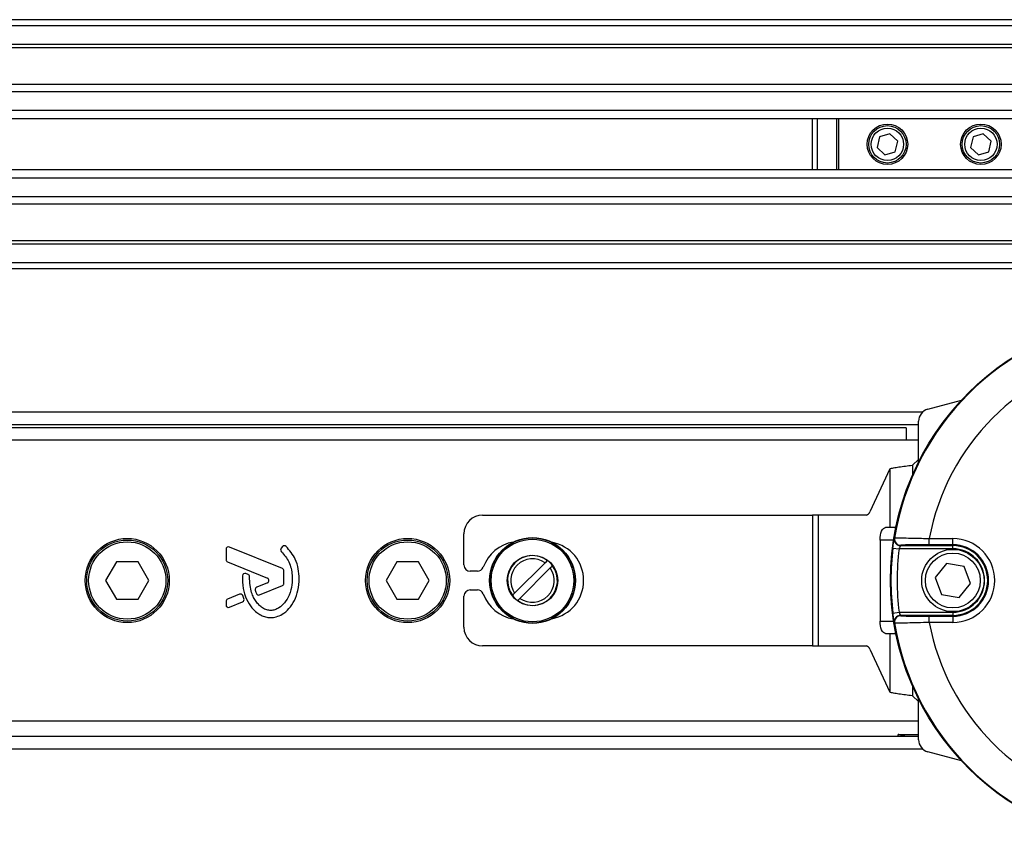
# Model space of a CAD drawing. Header units: millimetres. Extents: x 0 to 420, y 0 to 297.
# Tile 59 of 90: x 210 to 218, y 234 to 241. Entities that reach past the tile are written whole.
import ezdxf

# ---------------------------------------------------------------- set-up
doc = ezdxf.new("R2010")
doc.units = ezdxf.units.MM

msp = doc.modelspace()

# ---------------------------------------------------------------- linework, layer by layer
at = {"color": 7, "linetype": 'Continuous', "lineweight": 25}
for p, q in [((219.5208, 240.90892), (60.4792, 240.90892)), ((219.5208, 240.8559), (60.4792, 240.8559)), ((219.5208, 240.69686), (60.4792, 240.69686)), ((219.5208, 240.66982), (60.4792, 240.66982)), ((219.5208, 240.35756), (200.1442, 240.35756)), ((219.5208, 240.29605), (200.20523, 240.29605)), ((219.5208, 240.13762), (200.29721, 240.13762)), ((219.5208, 240.066), (200.31796, 240.066)), ((216.60504, 239.63128), (216.60504, 240.066)), ((216.64433, 240.066), (216.64433, 239.63128)), ((216.81035, 239.63128), (216.81035, 240.066)), ((216.82407, 240.066), (216.82407, 239.63128)), ((217.262, 239.93808), (217.17415, 239.91137)), ((217.32906, 239.87535), (217.262, 239.93808)), ((218.05721, 239.93808), (217.96935, 239.91137)), ((218.12426, 239.87535), (218.05721, 239.93808)), ((217.17415, 239.91137), (217.15335, 239.82193)), ((217.30826, 239.78591), (217.32906, 239.87535)), ((217.96935, 239.91137), (217.94856, 239.82193)), ((218.10347, 239.78591), (218.12426, 239.87535)), ((217.15335, 239.82193), (217.22041, 239.7592)), ((217.22041, 239.7592), (217.30826, 239.78591)), ((217.94856, 239.82193), (218.01562, 239.7592)), ((218.01562, 239.7592), (218.10347, 239.78591)), ((219.5208, 239.63128), (200.32978, 239.63128)), ((219.5208, 239.55966), (200.32978, 239.55966)), ((219.5208, 239.40122), (200.32978, 239.40122)), ((219.5208, 239.33972), (200.32978, 239.33972)), ((219.5208, 239.02745), (200.32978, 239.02745)), ((219.5208, 239.00042), (200.32978, 239.00042)), ((219.5208, 238.84138), (200.32978, 238.84138)), ((219.5208, 238.78836), (200.32978, 238.78836)), ((217.58486, 237.59476), (217.87055, 237.67131)), ((217.5391, 237.56904), (200.32978, 237.56904)), ((217.50627, 237.46302), (200.32978, 237.46302)), ((217.40025, 237.43651), (200.32978, 237.43651)), ((217.40025, 237.43651), (217.40025, 237.33048)), ((217.50627, 237.14616), (217.50627, 237.49234)), ((217.50627, 237.33048), (209.71323, 237.33048)), ((217.50627, 237.16789), (217.45326, 237.11931)), ((217.26107, 237.08837), (217.09218, 236.72217)), ((217.26107, 237.08837), (217.26107, 236.58829)), ((217.45326, 237.11931), (217.45326, 237.03246)), ((213.79727, 236.69431), (216.60445, 236.69431)), ((216.60445, 236.69431), (216.60445, 235.58102)), ((216.6525, 236.69431), (216.60445, 236.69431)), ((216.6525, 236.69431), (216.6525, 235.58102)), ((217.06191, 236.69431), (216.6525, 236.69431)), ((217.26107, 236.58829), (217.22379, 236.58829)), ((217.31347, 236.58829), (217.26107, 236.58829)), ((213.63823, 236.2702), (213.63823, 236.53527)), ((217.59746, 236.44159), (217.59746, 236.49459)), ((217.59746, 236.49459), (217.79785, 236.49459)), ((217.79785, 236.44159), (217.79785, 236.49459)), ((212.09366, 236.23852), (211.64306, 236.42249)), ((212.09474, 236.42598), (212.08332, 236.41229)), ((217.17898, 236.48226), (217.17898, 235.79308)), ((217.29445, 236.48226), (217.17898, 236.48226)), ((217.28778, 236.41417), (217.34039, 236.40766)), ((217.79785, 236.40766), (217.34039, 236.40766)), ((217.3524, 236.43416), (217.79785, 236.43416)), ((217.79785, 236.44159), (217.59746, 236.44159)), ((217.79785, 236.43416), (217.79785, 236.44159)), ((217.79785, 236.40766), (217.79785, 236.43416)), ((211.61384, 236.40285), (211.61384, 236.31546)), ((210.68169, 236.29671), (210.58987, 236.13767)), ((210.86533, 236.29671), (210.68169, 236.29671)), ((210.95716, 236.13767), (210.86533, 236.29671)), ((211.62703, 236.29583), (211.96632, 236.1573)), ((213.06731, 236.29671), (212.97549, 236.13767)), ((213.25096, 236.29671), (213.06731, 236.29671)), ((213.34278, 236.13767), (213.25096, 236.29671)), ((214.32815, 236.28942), (214.06963, 236.0309)), ((214.11462, 235.98592), (214.37314, 236.24444)), ((214.34714, 236.30841), (214.32815, 236.28942)), ((214.37314, 236.24444), (214.39213, 236.26343)), ((217.74406, 236.28094), (217.64688, 236.16272)), ((217.89503, 236.25589), (217.74406, 236.28094)), ((217.94882, 236.11262), (217.89503, 236.25589)), ((211.80121, 236.18949), (211.78332, 236.19698)), ((212.10685, 236.11417), (212.10685, 236.21888)), ((213.75261, 236.21719), (213.69125, 236.21719)), ((217.64688, 236.16272), (217.70067, 236.01945)), ((210.58987, 236.13767), (210.68169, 235.97863)), ((210.86533, 235.97863), (210.95716, 236.13767)), ((211.96632, 236.11804), (211.8749, 236.08071)), ((211.90019, 236.01555), (212.09366, 236.09454)), ((212.97549, 236.13767), (213.06731, 235.97863)), ((213.25096, 235.97863), (213.34278, 236.13767)), ((217.85164, 235.9944), (217.94882, 236.11262)), ((211.72817, 236.0208), (211.62703, 235.97951)), ((211.76651, 235.98429), (211.75567, 236.00954)), ((213.63823, 235.74006), (213.63823, 236.00513)), ((213.69125, 236.05815), (213.75261, 236.05815)), ((214.06963, 236.0309), (214.05064, 236.01191)), ((214.09563, 235.96693), (214.11462, 235.98592)), ((217.70067, 236.01945), (217.85164, 235.9944)), ((210.68169, 235.97863), (210.86533, 235.97863)), ((211.61384, 235.95988), (211.61384, 235.9302)), ((211.64306, 235.91057), (211.75504, 235.95629)), ((213.06731, 235.97863), (213.25096, 235.97863)), ((217.28778, 235.86116), (217.34039, 235.86768)), ((217.34039, 235.86768), (217.79785, 235.86768)), ((217.79785, 235.84118), (217.3524, 235.84118)), ((217.59746, 235.78074), (217.59746, 235.83375)), ((217.59746, 235.83375), (217.79785, 235.83375)), ((217.79785, 235.86768), (217.79785, 235.84118)), ((217.79785, 235.84118), (217.79785, 235.83375)), ((217.79785, 235.83375), (217.79785, 235.78074)), ((217.17898, 235.79308), (217.29445, 235.79308)), ((217.79785, 235.78074), (217.59746, 235.78074)), ((217.22379, 235.68705), (217.26107, 235.68705)), ((217.26107, 235.68705), (217.26107, 235.18697)), ((217.26107, 235.68705), (217.31347, 235.68705)), ((216.60445, 235.58102), (213.79727, 235.58102)), ((216.60445, 235.58102), (216.6525, 235.58102)), ((216.6525, 235.58102), (217.06191, 235.58102)), ((217.09218, 235.55317), (217.26107, 235.18697)), ((217.45326, 235.24288), (217.45326, 235.15602)), ((217.45326, 235.15602), (217.50627, 235.10745)), ((217.50627, 234.78299), (217.50627, 235.12918)), ((209.71323, 234.94486), (217.50627, 234.94486)), ((205.787, 234.81232), (217.50627, 234.81232)), ((217.33895, 234.82776), (217.50627, 234.82776)), ((205.7561, 234.70629), (217.5391, 234.70629)), ((217.87055, 234.60403), (217.58486, 234.68058))]:
    msp.add_line(p, q, dxfattribs=at)
at = {"color": 7, "linetype": 'Continuous', "lineweight": 25, "flags": 128}
for points in [[(217.17898, 236.48226), (217.17985, 236.50294), (217.1824, 236.52283), (217.18654, 236.54116), (217.19211, 236.55723), (217.1989, 236.57042), (217.20665, 236.58022), (217.21505, 236.58625), (217.22379, 236.58829)], [(217.30006, 236.4956), (217.30131, 236.4975), (217.30228, 236.49899)], [(217.22379, 235.68705), (217.21505, 235.68909), (217.20665, 235.69512), (217.1989, 235.70492), (217.19211, 235.71811), (217.18654, 235.73417), (217.1824, 235.7525), (217.17985, 235.77239), (217.17898, 235.79308)], [(217.30228, 235.77635), (217.30104, 235.77825), (217.30006, 235.77973)]]:
    msp.add_lwpolyline(points, dxfattribs=at)
at = {"color": 7, "linetype": 'Continuous', "lineweight": 25}
for centre, radius in [((217.2412, 239.84864), 0.1723), ((217.2412, 239.84864), 0.15904), ((218.03641, 239.84864), 0.1723), ((218.03641, 239.84864), 0.15904), ((217.2412, 239.84864), 0.13784), ((218.03641, 239.84864), 0.13784), ((219.5208, 236.13767), 2.25286), ((210.77351, 236.13767), 0.35784), ((213.15914, 236.13767), 0.35784), ((214.22138, 236.13767), 0.36523), ((214.22138, 236.13767), 0.36521), ((214.22138, 236.13767), 0.36229), ((214.22138, 236.13767), 0.35171), ((210.77351, 236.13767), 0.34459), ((210.77351, 236.13767), 0.32869), ((213.15914, 236.13767), 0.34459), ((213.15914, 236.13767), 0.32869), ((214.22138, 236.13767), 0.21483), ((217.79785, 236.13767), 0.26507), ((217.79785, 236.13767), 0.23327)]:
    msp.add_circle(centre, radius, dxfattribs=at)
for centre, radius, start, end in [((219.5208, 236.13767), 2.24775, 99.250297, 170.749703), ((219.5208, 236.13767), 1.95618, 100.513123, 169.486877), ((217.6123, 237.49234), 0.10603, 105, 180), ((213.79727, 236.53527), 0.15904, 90, 180), ((217.05432, 236.73294), 0.03936, 281.113376, 344.125005), ((217.3524, 236.48718), 0.05301, 170.854629, 205.700522), ((217.35462, 236.49048), 0.05302, 170.765485, 269.989784), ((217.79785, 236.13767), 0.35693, 270, 90), ((211.63505, 236.40285), 0.02121, 67.790712, 180), ((212.0996, 236.39871), 0.02121, 140.16689, 228.977091), ((212.11102, 236.4124), 0.02121, 48.805903, 140.16689), ((214.11339, 236.13767), 0.33134, 99.605208, 159.828729), ((214.32544, 236.13767), 0.33134, 280.67913, 79.32087), ((219.5208, 236.13767), 2.25008, 172.941261, 187.058739), ((217.35241, 236.48719), 0.05302, 205.699884, 269.987532), ((219.5208, 236.13767), 2.19707, 172.941261, 187.058739), ((217.79785, 236.13767), 0.30392, 270, 90), ((217.79785, 236.13767), 0.29649, 270, 90), ((217.79785, 236.13767), 0.26999, 270, 90), ((214.22138, 236.13767), 0.21206, 53.626927, 216.373073), ((214.22138, 236.13767), 0.18555, 54.87089, 215.12911), ((211.63505, 236.31546), 0.02121, 180, 247.790711), ((212.08564, 236.21888), 0.02121, 0, 67.790712), ((213.69125, 236.2702), 0.05301, 180, 270), ((213.75261, 236.2702), 0.05301, 270, 339.828729), ((214.22138, 236.13767), 0.21206, 233.626927, 36.373073), ((214.22138, 236.13767), 0.18555, 234.87089, 35.12911), ((214.22138, 236.13767), 0.21206, 36.373073, 53.626927), ((211.77514, 236.17742), 0.02121, 67.290493, 176.671349), ((211.79302, 236.16993), 0.02121, 0.034995, 67.290493), ((211.95831, 236.13767), 0.02121, 292.209261, 67.790711), ((211.88292, 236.06108), 0.02121, 112.209261, 196.934979), ((212.08564, 236.11417), 0.02121, 292.209291, 0), ((211.73618, 236.00117), 0.02121, 23.245837, 112.209268), ((211.89218, 236.03519), 0.02121, 202.378703, 292.209291), ((213.69125, 236.00513), 0.05301, 90, 180), ((213.75261, 236.00513), 0.05301, 20.171271, 90), ((214.11339, 236.13767), 0.33134, 200.171271, 260.394792), ((214.22138, 236.13767), 0.21206, 216.373073, 233.626927), ((211.63505, 235.95988), 0.02121, 112.209268, 180), ((211.63505, 235.9302), 0.02121, 180, 292.209257), ((211.74703, 235.97592), 0.02121, 292.209257, 23.245837), ((217.3524, 235.78816), 0.05301, 144.702509, 189.144529), ((217.35462, 235.78486), 0.05302, 90.010216, 189.234515), ((217.35241, 235.78815), 0.05302, 90.012696, 144.704211), ((213.79727, 235.74006), 0.15904, 180, 270), ((219.5208, 236.13767), 2.24775, 189.250297, 260.749703), ((219.5208, 236.13767), 1.95618, 190.513123, 259.486877), ((217.05432, 235.5424), 0.03936, 15.874995, 78.886624), ((217.33915, 234.81713), 0.01062, 91.080777, 206.931806), ((217.6123, 234.78299), 0.10603, 180, 255)]:
    msp.add_arc(centre, radius, start, end, dxfattribs=at)
for centre, major_axis, ratio, start_param, end_param in [((219.5208, 234.50412), (0, 3.16133), 0.8660474, 0.9127656, 0.914084), ((219.5208, 237.77122), (0, 3.16133), 0.8660474, 2.2275086, 2.228827), ((217.4291, 234.80125), (0.09021, -0.0265), 0.0047934, 3.1078252, 4.2435224)]:
    msp.add_ellipse(centre, major_axis=major_axis, ratio=ratio, start_param=start_param, end_param=end_param, dxfattribs=at)
for points in [[(217.26107, 237.08837), (217.27104, 237.09094), (217.29098, 237.0961), (217.33797, 237.10384), (217.39307, 237.11158), (217.4332, 237.11673), (217.45326, 237.11931)], [(217.45326, 235.15602), (217.4332, 235.1586), (217.39307, 235.16376), (217.33797, 235.1715), (217.29098, 235.17923), (217.27104, 235.18439), (217.26107, 235.18697)]]:
    msp.add_open_spline(points, degree=3, dxfattribs=at)
for points, knots in [([(217.28778, 236.41417), (217.28896, 236.4234), (217.29132, 236.4418), (217.29497, 236.46632), (217.29797, 236.48478), (217.29965, 236.49412), (217.29996, 236.49521), (217.30006, 236.4956)], [0, 0, 0, 0, 0.2219122, 0.4427502, 0.6617521, 0.8773894, 1, 1, 1, 1]), ([(217.30481, 236.46429), (217.30362, 236.4669), (217.3012, 236.47222), (217.29974, 236.47994), (217.29937, 236.48574), (217.29944, 236.48782), (217.29945, 236.48822)], [0, 0, 0, 0, 0.33778664, 0.68615921, 0.93999791, 1, 1, 1, 1]), ([(217.30228, 236.49899), (217.30585, 236.49937), (217.31297, 236.50014), (217.36373, 236.50007), (217.43795, 236.49895), (217.52055, 236.49701), (217.57546, 236.49528), (217.59746, 236.49459)], [0, 0, 0, 0, 0.2128736, 0.4254625, 0.6392063, 0.8554982, 1, 1, 1, 1]), ([(212.23703, 236.15397), (212.23532, 236.18171), (212.23183, 236.23804), (212.20263, 236.33706), (212.15441, 236.39375), (212.12499, 236.42836)], [0, 0, 0, 0, 0.2744297, 0.557156, 1, 1, 1, 1]), ([(217.3524, 236.43416), (217.35229, 236.43403), (217.35199, 236.43367), (217.35032, 236.43059), (217.34739, 236.42459), (217.34386, 236.41667), (217.34154, 236.41066), (217.34039, 236.40766)], [0, 0, 0, 0, 0.1194766, 0.3320203, 0.5518594, 0.7757647, 1, 1, 1, 1]), ([(217.59746, 236.44159), (217.57936, 236.44157), (217.53419, 236.44152), (217.46626, 236.44102), (217.40521, 236.44008), (217.36344, 236.43885), (217.35755, 236.43793), (217.35461, 236.43746)], [0, 0, 0, 0, 0.1448814, 0.3615524, 0.5753397, 0.7876427, 1, 1, 1, 1]), ([(212.08569, 236.38271), (212.10905, 236.35508), (212.15759, 236.29768), (212.17848, 236.19446), (212.17623, 236.09854), (212.15636, 236.01694), (212.11751, 235.94908), (212.07251, 235.90777), (212.03035, 235.88777), (212.00014, 235.88232), (211.97732, 235.88388), (211.95299, 235.88944), (211.92439, 235.9028), (211.89403, 235.92788), (211.86951, 235.95851), (211.84693, 235.99424), (211.82859, 236.04009), (211.81616, 236.09947), (211.81491, 236.1449), (211.81422, 236.16995)], [0, 0, 0, 0, 0.10898458, 0.22643075, 0.31013217, 0.40192043, 0.47943801, 0.54569368, 0.58480239, 0.62057823, 0.6379505, 0.65431901, 0.69660163, 0.73281682, 0.77364168, 0.81591419, 0.86145512, 0.92360935, 1, 1, 1, 1]), ([(211.75397, 236.17865), (211.75424, 236.14213), (211.75476, 236.07322), (211.78468, 235.97986), (211.82598, 235.91086), (211.8709, 235.86752), (211.91101, 235.84154), (211.94408, 235.82872), (211.97098, 235.82345), (212.0015, 235.82136), (212.04338, 235.82719), (212.09913, 235.85155), (212.15391, 235.89827), (212.19993, 235.96865), (212.23122, 236.05608), (212.23503, 236.12027), (212.23703, 236.15397)], [0, 0, 0, 0, 0.1173532, 0.2214132, 0.3124081, 0.3742876, 0.4213099, 0.4659831, 0.4878368, 0.509614, 0.5646082, 0.6224153, 0.7039898, 0.7931926, 0.8914433, 1, 1, 1, 1]), ([(211.86263, 236.0549), (211.86431, 236.04967), (211.8673, 236.04029), (211.87095, 236.03115), (211.87257, 236.02711)], [0, 0, 0, 0, 0.55813865, 1, 1, 1, 1]), ([(217.30006, 235.77973), (217.29982, 235.78078), (217.29932, 235.78289), (217.29686, 235.79718), (217.29361, 235.81791), (217.29039, 235.84054), (217.2885, 235.85541), (217.28778, 235.86116)], [0, 0, 0, 0, 0.211904, 0.4248641, 0.6410447, 0.8611821, 1, 1, 1, 1]), ([(217.34039, 235.86768), (217.3411, 235.8658), (217.34295, 235.86094), (217.34608, 235.85362), (217.34923, 235.8469), (217.35165, 235.84222), (217.35215, 235.84152), (217.3524, 235.84118)], [0, 0, 0, 0, 0.1400162, 0.3632789, 0.5814764, 0.7930201, 1, 1, 1, 1]), ([(217.35461, 235.83788), (217.35571, 235.8376), (217.35874, 235.83686), (217.38624, 235.83571), (217.44112, 235.83463), (217.5146, 235.83389), (217.56984, 235.8338), (217.59746, 235.83375)], [0, 0, 0, 0, 0.1247127, 0.3404265, 0.5591887, 0.7796235, 1, 1, 1, 1]), ([(217.59746, 235.78074), (217.56389, 235.77972), (217.49672, 235.77766), (217.40738, 235.77583), (217.34068, 235.77512), (217.30727, 235.77544), (217.30362, 235.7761), (217.30228, 235.77635)], [0, 0, 0, 0, 0.21982892, 0.43999401, 0.65884934, 0.87496666, 1, 1, 1, 1]), ([(217.38822, 234.81284), (217.3811, 234.81347), (217.3694, 234.81449), (217.35822, 234.81293), (217.35385, 234.81232)], [0, 0, 0, 0, 0.60809096, 1, 1, 1, 1])]:
    msp.add_open_spline(points, degree=3, knots=knots, dxfattribs=at)

doc.saveas('drawing.dxf')
